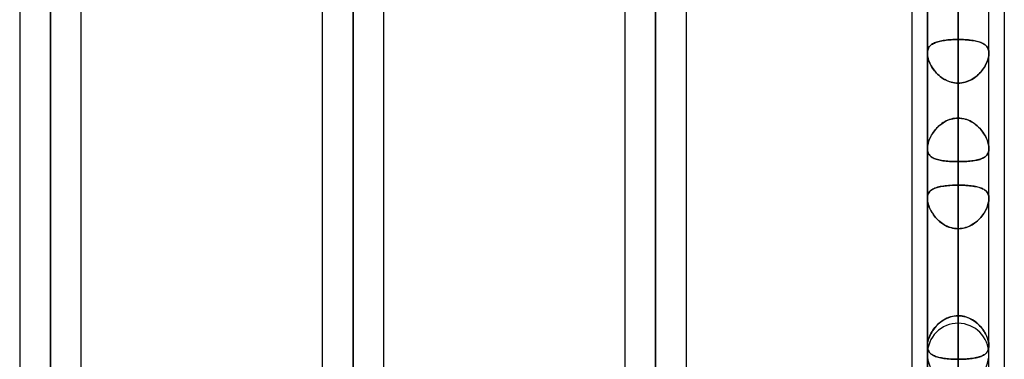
# Model space of a CAD drawing. Header units: millimetres. Extents: x -86 to 92, y -242 to 242.
# Tile 18 of 81: x 15 to 44, y -109 to -99. Entities that reach past the tile are written whole.
import ezdxf

# ---------------------------------------------------------------- set-up
doc = ezdxf.new("R2010")
doc.units = ezdxf.units.MM
doc.layers.add('MAIN-1', color=7, linetype='Continuous')

msp = doc.modelspace()

# ---------------------------------------------------------------- linework, layer by layer
at = {"layer": 'MAIN-1'}
for p, q in [((15.362, 0), (15.362, -135.382)), ((15.362, 0), (15.362, -135.382)), ((16.257, 0), (16.257, -136.222)), ((16.257, 0), (16.257, -135.039)), ((17.152, -135.382), (17.152, 0)), ((17.152, -135.382), (17.152, 0)), ((24.162, 0), (24.162, -135.382)), ((24.162, 0), (24.162, -135.382)), ((25.057, 0), (25.057, -136.222)), ((25.057, 0), (25.057, -134.88)), ((25.952, -135.479), (25.952, 0)), ((25.952, -135.479), (25.952, 0)), ((32.962, 0), (32.962, -129.187)), ((32.962, 0), (32.962, -129.187)), ((33.857, 0), (33.857, -129.777)), ((33.857, 0), (33.857, -128.55)), ((34.752, -129.148), (34.752, 0)), ((34.752, -129.148), (34.752, 0)), ((41.762, 0), (41.762, -103.212)), ((41.762, 0), (41.762, -113.09)), ((41.762, 0), (41.762, -122.857)), ((41.762, 0), (41.762, -103.212)), ((41.762, 0), (41.762, -113.09)), ((41.762, 0), (41.762, -122.857)), ((42.657, 0), (42.657, -123.445)), ((42.657, 0), (42.657, -113.474)), ((42.657, 0), (42.657, -103.595)), ((42.657, 0), (42.657, -122.085)), ((42.657, 0), (42.657, -112.207)), ((42.657, 0), (42.657, -102.329)), ((43.552, -122.967), (43.552, 0)), ((43.552, -113.09), (43.552, 0)), ((43.552, -103.212), (43.552, 0)), ((43.552, -122.967), (43.552, 0)), ((43.552, -113.09), (43.552, 0)), ((43.552, -103.212), (43.552, 0)), ((16.257, -136.222), (16.257, 0)), ((25.057, -134.88), (25.057, 0)), ((25.057, -136.222), (25.057, 0)), ((33.857, -128.55), (33.857, 0)), ((33.857, -129.777), (33.857, 0)), ((42.657, -122.085), (42.657, 0)), ((42.657, -112.207), (42.657, 0)), ((42.657, -102.329), (42.657, 0)), ((42.657, -123.445), (42.657, 0)), ((42.657, -113.474), (42.657, 0)), ((42.657, -103.595), (42.657, 0)), ((16.257, -135.039), (16.257, -49.579)), ((44, -64.488), (44, -123.724)), ((44, -64.488), (44, -123.724)), ((41.315, -64.877), (41.315, -123.336)), ((41.315, -64.877), (41.315, -123.036)), ((44, -70.184), (44, -123.724)), ((44, -70.184), (44, -129.42)), ((41.315, -70.573), (41.315, -129.031)), ((41.315, -70.573), (41.315, -123.336)), ((42.657, -108.295), (42.657, -80.279)), ((41.762, -80.683), (41.762, -109.19)), ((41.762, -109.19), (41.762, -80.683)), ((43.552, -109.19), (43.552, -80.683)), ((43.552, -109.19), (43.552, -80.683)), ((42.657, -81.546), (42.657, -110.085)), ((42.657, -122.257), (42.657, -90.162)), ((41.762, -90.564), (41.762, -123.152)), ((41.762, -123.152), (41.762, -90.564)), ((43.552, -123.152), (43.552, -90.564)), ((43.552, -123.152), (43.552, -90.564)), ((42.657, -91.429), (42.657, -124.047)), ((42.657, -91.429), (42.657, -100.044)), ((42.657, -100.044), (42.657, -91.429)), ((42.657, -102.329), (42.657, -93.716)), ((42.657, -93.716), (42.657, -102.329)), ((42.657, -95.67), (42.657, -104.278)), ((42.657, -104.278), (42.657, -95.67)), ((42.657, -108.076), (42.657, -99.467)), ((42.657, -99.467), (42.657, -108.076)), ((41.824, -100.248), (41.843, -100.228)), ((41.844, -100.226), (41.826, -100.247)), ((41.843, -100.228), (41.863, -100.209)), ((41.864, -100.207), (41.844, -100.226)), ((41.863, -100.209), (41.885, -100.191)), ((41.887, -100.19), (41.864, -100.207)), ((41.885, -100.191), (41.91, -100.174)), ((41.911, -100.173), (41.887, -100.19)), ((41.91, -100.174), (41.936, -100.159)), ((41.938, -100.158), (41.911, -100.173)), ((41.936, -100.159), (41.965, -100.145)), ((41.967, -100.144), (41.938, -100.158)), ((41.965, -100.145), (41.996, -100.132)), ((41.998, -100.131), (41.967, -100.144)), ((41.996, -100.132), (42.029, -100.12)), ((42.031, -100.119), (41.998, -100.131)), ((42.029, -100.12), (42.064, -100.109)), ((42.065, -100.109), (42.031, -100.119)), ((42.064, -100.109), (42.101, -100.099)), ((42.102, -100.099), (42.065, -100.109)), ((42.101, -100.099), (42.139, -100.09)), ((42.141, -100.09), (42.102, -100.099)), ((42.139, -100.09), (42.18, -100.082)), ((42.182, -100.081), (42.141, -100.09)), ((42.18, -100.082), (42.222, -100.074)), ((42.224, -100.074), (42.182, -100.081)), ((42.222, -100.074), (42.265, -100.068)), ((42.267, -100.068), (42.224, -100.074)), ((42.265, -100.068), (42.311, -100.062)), ((42.312, -100.062), (42.267, -100.068)), ((42.311, -100.062), (42.357, -100.057)), ((42.359, -100.057), (42.312, -100.062)), ((42.357, -100.057), (42.405, -100.053)), ((42.407, -100.053), (42.359, -100.057)), ((42.405, -100.053), (42.454, -100.05)), ((42.456, -100.05), (42.407, -100.053)), ((42.454, -100.05), (42.504, -100.047)), ((42.505, -100.047), (42.456, -100.05)), ((42.504, -100.047), (42.555, -100.045)), ((42.556, -100.045), (42.505, -100.047)), ((42.555, -100.045), (42.606, -100.044)), ((42.606, -100.044), (42.556, -100.045)), ((42.606, -100.044), (42.657, -100.044)), ((42.657, -100.044), (42.606, -100.044)), ((42.657, -136.219), (42.657, -100.044)), ((42.709, -100.044), (42.657, -100.044)), ((42.657, -100.044), (42.71, -100.044)), ((42.76, -100.045), (42.709, -100.044)), ((42.71, -100.044), (42.763, -100.045)), ((42.811, -100.047), (42.76, -100.045)), ((42.763, -100.045), (42.815, -100.047)), ((42.861, -100.05), (42.811, -100.047)), ((42.815, -100.047), (42.866, -100.05)), ((42.91, -100.053), (42.861, -100.05)), ((42.866, -100.05), (42.916, -100.054)), ((42.958, -100.057), (42.91, -100.053)), ((42.916, -100.054), (42.966, -100.058)), ((43.005, -100.062), (42.958, -100.057)), ((42.966, -100.058), (43.014, -100.063)), ((43.05, -100.068), (43.005, -100.062)), ((43.014, -100.063), (43.06, -100.069)), ((43.094, -100.074), (43.05, -100.068)), ((43.06, -100.069), (43.105, -100.076)), ((43.136, -100.082), (43.094, -100.074)), ((43.105, -100.076), (43.148, -100.084)), ((43.176, -100.09), (43.136, -100.082)), ((43.148, -100.084), (43.189, -100.093)), ((43.215, -100.099), (43.176, -100.09)), ((43.189, -100.093), (43.228, -100.103)), ((43.252, -100.109), (43.215, -100.099)), ((43.228, -100.103), (43.266, -100.113)), ((43.286, -100.12), (43.252, -100.109)), ((43.266, -100.113), (43.301, -100.125)), ((43.319, -100.132), (43.286, -100.12)), ((43.301, -100.125), (43.334, -100.138)), ((43.35, -100.145), (43.319, -100.132)), ((43.334, -100.138), (43.364, -100.152)), ((43.379, -100.159), (43.35, -100.145)), ((43.364, -100.152), (43.393, -100.167)), ((43.406, -100.174), (43.379, -100.159)), ((43.393, -100.167), (43.419, -100.183)), ((43.43, -100.191), (43.406, -100.174)), ((43.419, -100.183), (43.443, -100.201)), ((43.452, -100.209), (43.43, -100.191)), ((43.443, -100.201), (43.465, -100.22)), ((43.473, -100.228), (43.452, -100.209)), ((43.465, -100.22), (43.485, -100.241)), ((43.491, -100.249), (43.473, -100.228)), ((41.764, -100.411), (41.762, -100.445)), ((41.762, -100.444), (41.762, -137.114)), ((41.762, -100.445), (41.764, -100.481)), ((41.762, -100.444), (41.764, -100.411)), ((41.764, -100.479), (41.762, -100.444)), ((41.762, -137.114), (41.762, -100.444)), ((41.764, -100.411), (41.768, -100.379)), ((41.768, -100.379), (41.764, -100.411)), ((41.768, -100.515), (41.764, -100.479)), ((41.764, -100.481), (41.768, -100.52)), ((41.768, -100.379), (41.774, -100.349)), ((41.774, -100.349), (41.768, -100.379)), ((41.774, -100.553), (41.768, -100.515)), ((41.784, -100.32), (41.774, -100.349)), ((41.774, -100.349), (41.783, -100.321)), ((41.783, -100.321), (41.795, -100.295)), ((41.795, -100.294), (41.784, -100.32)), ((41.809, -100.27), (41.795, -100.294)), ((41.795, -100.295), (41.809, -100.271)), ((41.826, -100.247), (41.809, -100.27)), ((41.809, -100.271), (41.824, -100.248)), ((43.485, -100.241), (43.502, -100.264)), ((43.507, -100.271), (43.491, -100.249)), ((43.502, -100.264), (43.517, -100.289)), ((43.52, -100.295), (43.507, -100.271)), ((43.517, -100.289), (43.53, -100.316)), ((43.532, -100.321), (43.52, -100.295)), ((43.53, -100.316), (43.539, -100.345)), ((43.541, -100.35), (43.532, -100.321)), ((43.539, -100.345), (43.547, -100.376)), ((43.547, -100.38), (43.541, -100.35)), ((43.547, -100.376), (43.551, -100.409)), ((43.551, -100.411), (43.547, -100.38)), ((43.547, -100.518), (43.551, -100.481)), ((43.551, -100.481), (43.547, -100.52)), ((43.551, -100.409), (43.552, -100.443)), ((43.553, -100.445), (43.551, -100.411)), ((43.551, -100.481), (43.553, -100.445)), ((43.553, -100.445), (43.551, -100.481)), ((43.552, -100.443), (43.553, -100.444)), ((43.552, -137.114), (43.552, -100.444)), ((43.553, -100.444), (43.553, -100.444)), ((43.553, -100.444), (43.553, -100.444)), ((43.553, -100.444), (43.553, -100.444)), ((43.553, -100.444), (43.553, -100.444)), ((43.553, -100.444), (43.553, -100.445)), ((43.552, -137.114), (43.552, -100.444)), ((41.768, -100.52), (41.776, -100.56)), ((41.783, -100.592), (41.774, -100.553)), ((41.776, -100.56), (41.786, -100.601)), ((41.795, -100.632), (41.783, -100.592)), ((41.786, -100.601), (41.798, -100.643)), ((41.809, -100.672), (41.795, -100.632)), ((41.798, -100.643), (41.814, -100.685)), ((41.825, -100.712), (41.809, -100.672)), ((41.814, -100.685), (41.831, -100.728)), ((41.843, -100.752), (41.825, -100.712)), ((41.831, -100.728), (41.852, -100.77)), ((41.863, -100.792), (41.843, -100.752)), ((41.852, -100.77), (41.875, -100.812)), ((41.886, -100.832), (41.863, -100.792)), ((43.463, -100.77), (43.44, -100.812)), ((43.444, -100.806), (43.466, -100.764)), ((43.484, -100.728), (43.463, -100.77)), ((43.466, -100.764), (43.486, -100.723)), ((43.501, -100.685), (43.484, -100.728)), ((43.486, -100.723), (43.503, -100.681)), ((43.517, -100.643), (43.501, -100.685)), ((43.503, -100.681), (43.518, -100.639)), ((43.529, -100.601), (43.517, -100.643)), ((43.518, -100.639), (43.53, -100.598)), ((43.539, -100.56), (43.529, -100.601)), ((43.53, -100.598), (43.54, -100.558)), ((43.547, -100.52), (43.539, -100.56)), ((43.54, -100.558), (43.547, -100.518)), ((41.875, -100.812), (41.899, -100.854)), ((41.911, -100.872), (41.886, -100.832)), ((41.899, -100.854), (41.927, -100.895)), ((41.938, -100.911), (41.911, -100.872)), ((41.927, -100.895), (41.956, -100.936)), ((41.967, -100.95), (41.938, -100.911)), ((41.956, -100.936), (41.987, -100.975)), ((41.998, -100.987), (41.967, -100.95)), ((41.987, -100.975), (42.021, -101.013)), ((42.031, -101.024), (41.998, -100.987)), ((42.021, -101.013), (42.056, -101.049)), ((42.066, -101.059), (42.031, -101.024)), ((42.056, -101.049), (42.093, -101.084)), ((42.104, -101.093), (42.066, -101.059)), ((42.093, -101.084), (42.133, -101.117)), ((43.222, -101.084), (43.182, -101.117)), ((43.188, -101.113), (43.227, -101.079)), ((43.259, -101.049), (43.222, -101.084)), ((43.227, -101.079), (43.265, -101.043)), ((43.294, -101.013), (43.259, -101.049)), ((43.265, -101.043), (43.3, -101.006)), ((43.328, -100.975), (43.294, -101.013)), ((43.3, -101.006), (43.334, -100.968)), ((43.359, -100.936), (43.328, -100.975)), ((43.334, -100.968), (43.365, -100.928)), ((43.388, -100.895), (43.359, -100.936)), ((43.365, -100.928), (43.394, -100.888)), ((43.416, -100.854), (43.388, -100.895)), ((43.394, -100.888), (43.42, -100.847)), ((43.44, -100.812), (43.416, -100.854)), ((43.42, -100.847), (43.444, -100.806)), ((42.143, -101.125), (42.104, -101.093)), ((42.133, -101.117), (42.174, -101.148)), ((42.183, -101.155), (42.143, -101.125)), ((42.174, -101.148), (42.216, -101.177)), ((42.225, -101.183), (42.183, -101.155)), ((42.216, -101.177), (42.26, -101.204)), ((42.269, -101.209), (42.225, -101.183)), ((42.26, -101.204), (42.306, -101.228)), ((42.314, -101.232), (42.269, -101.209)), ((42.306, -101.228), (42.354, -101.249)), ((42.361, -101.252), (42.314, -101.232)), ((42.354, -101.249), (42.402, -101.267)), ((42.409, -101.27), (42.361, -101.252)), ((42.402, -101.267), (42.452, -101.283)), ((42.457, -101.284), (42.409, -101.27)), ((42.452, -101.283), (42.502, -101.295)), ((42.506, -101.295), (42.457, -101.284)), ((42.502, -101.295), (42.554, -101.303)), ((42.556, -101.304), (42.506, -101.295)), ((42.554, -101.303), (42.605, -101.309)), ((42.607, -101.309), (42.556, -101.304)), ((42.605, -101.309), (42.657, -101.31)), ((42.657, -101.31), (42.607, -101.309)), ((42.657, -101.31), (42.657, -138.009)), ((42.657, -101.31), (42.657, -109.923)), ((42.657, -101.31), (42.71, -101.309)), ((42.71, -101.309), (42.657, -101.31)), ((42.657, -109.923), (42.657, -101.31)), ((42.71, -101.309), (42.762, -101.303)), ((42.761, -101.303), (42.71, -101.309)), ((42.813, -101.295), (42.761, -101.303)), ((42.762, -101.303), (42.814, -101.294)), ((42.863, -101.283), (42.813, -101.295)), ((42.814, -101.294), (42.865, -101.282)), ((42.913, -101.267), (42.863, -101.283)), ((42.865, -101.282), (42.915, -101.267)), ((42.961, -101.249), (42.913, -101.267)), ((42.915, -101.267), (42.964, -101.248)), ((43.009, -101.228), (42.961, -101.249)), ((42.964, -101.248), (43.012, -101.226)), ((43.055, -101.204), (43.009, -101.228)), ((43.012, -101.226), (43.058, -101.202)), ((43.099, -101.177), (43.055, -101.204)), ((43.058, -101.202), (43.103, -101.175)), ((43.141, -101.148), (43.099, -101.177)), ((43.103, -101.175), (43.146, -101.145)), ((43.182, -101.117), (43.141, -101.148)), ((43.146, -101.145), (43.188, -101.113)), ((42.141, -102.521), (42.102, -102.553)), ((42.139, -102.522), (42.179, -102.491)), ((42.182, -102.49), (42.141, -102.521)), ((42.179, -102.491), (42.222, -102.462)), ((42.224, -102.461), (42.182, -102.49)), ((42.222, -102.462), (42.265, -102.436)), ((42.267, -102.435), (42.224, -102.461)), ((42.265, -102.436), (42.311, -102.412)), ((42.313, -102.411), (42.267, -102.435)), ((42.311, -102.412), (42.357, -102.39)), ((42.359, -102.39), (42.313, -102.411)), ((42.357, -102.39), (42.405, -102.372)), ((42.407, -102.371), (42.359, -102.39)), ((42.405, -102.372), (42.454, -102.357)), ((42.456, -102.356), (42.407, -102.371)), ((42.454, -102.357), (42.504, -102.345)), ((42.506, -102.344), (42.456, -102.356)), ((42.504, -102.345), (42.555, -102.336)), ((42.556, -102.336), (42.506, -102.344)), ((42.555, -102.336), (42.606, -102.331)), ((42.606, -102.331), (42.556, -102.336)), ((42.657, -102.329), (42.606, -102.331)), ((42.606, -102.331), (42.657, -102.329)), ((42.657, -102.329), (42.709, -102.331)), ((42.709, -102.331), (42.657, -102.329)), ((42.709, -102.331), (42.759, -102.336)), ((42.76, -102.336), (42.709, -102.331)), ((42.759, -102.336), (42.809, -102.344)), ((42.811, -102.345), (42.76, -102.336)), ((42.809, -102.344), (42.859, -102.356)), ((42.861, -102.357), (42.811, -102.345)), ((42.859, -102.356), (42.908, -102.371)), ((42.91, -102.372), (42.861, -102.357)), ((42.908, -102.371), (42.956, -102.39)), ((42.958, -102.39), (42.91, -102.372)), ((42.956, -102.39), (43.002, -102.411)), ((43.004, -102.412), (42.958, -102.39)), ((43.002, -102.411), (43.048, -102.435)), ((43.05, -102.436), (43.004, -102.412)), ((43.048, -102.435), (43.091, -102.461)), ((43.093, -102.462), (43.05, -102.436)), ((43.091, -102.461), (43.133, -102.49)), ((43.136, -102.491), (43.093, -102.462)), ((43.133, -102.49), (43.174, -102.521)), ((43.176, -102.522), (43.136, -102.491)), ((43.174, -102.521), (43.213, -102.553)), ((41.885, -102.822), (41.909, -102.781)), ((41.911, -102.778), (41.887, -102.818)), ((41.909, -102.781), (41.936, -102.741)), ((41.938, -102.738), (41.911, -102.778)), ((41.936, -102.741), (41.965, -102.702)), ((41.967, -102.699), (41.938, -102.738)), ((41.965, -102.702), (41.996, -102.664)), ((41.998, -102.661), (41.967, -102.699)), ((41.996, -102.664), (42.029, -102.626)), ((42.031, -102.624), (41.998, -102.661)), ((42.029, -102.626), (42.064, -102.59)), ((42.065, -102.588), (42.031, -102.624)), ((42.064, -102.59), (42.1, -102.555)), ((42.102, -102.553), (42.065, -102.588)), ((42.1, -102.555), (42.139, -102.522)), ((43.215, -102.555), (43.176, -102.522)), ((43.213, -102.553), (43.25, -102.588)), ((43.251, -102.59), (43.215, -102.555)), ((43.25, -102.588), (43.284, -102.624)), ((43.286, -102.626), (43.251, -102.59)), ((43.284, -102.624), (43.317, -102.661)), ((43.319, -102.664), (43.286, -102.626)), ((43.317, -102.661), (43.348, -102.699)), ((43.35, -102.702), (43.319, -102.664)), ((43.348, -102.699), (43.377, -102.738)), ((43.379, -102.741), (43.35, -102.702)), ((43.377, -102.738), (43.404, -102.778)), ((43.406, -102.781), (43.379, -102.741)), ((43.404, -102.778), (43.428, -102.818)), ((43.43, -102.822), (43.406, -102.781)), ((41.784, -103.062), (41.774, -103.102)), ((41.774, -103.103), (41.783, -103.064)), ((41.783, -103.064), (41.795, -103.024)), ((41.795, -103.022), (41.784, -103.062)), ((41.809, -102.981), (41.795, -103.022)), ((41.795, -103.024), (41.808, -102.984)), ((41.808, -102.984), (41.824, -102.943)), ((41.826, -102.94), (41.809, -102.981)), ((41.824, -102.943), (41.842, -102.903)), ((41.844, -102.899), (41.826, -102.94)), ((41.842, -102.903), (41.863, -102.862)), ((41.864, -102.858), (41.844, -102.899)), ((41.863, -102.862), (41.885, -102.822)), ((41.887, -102.818), (41.864, -102.858)), ((43.428, -102.818), (43.451, -102.858)), ((43.452, -102.862), (43.43, -102.822)), ((43.451, -102.858), (43.471, -102.899)), ((43.473, -102.903), (43.452, -102.862)), ((43.471, -102.899), (43.489, -102.94)), ((43.491, -102.943), (43.473, -102.903)), ((43.489, -102.94), (43.506, -102.981)), ((43.507, -102.984), (43.491, -102.943)), ((43.506, -102.981), (43.52, -103.022)), ((43.52, -103.024), (43.507, -102.984)), ((43.52, -103.022), (43.531, -103.062)), ((43.532, -103.064), (43.52, -103.024)), ((43.531, -103.062), (43.541, -103.102)), ((43.541, -103.103), (43.532, -103.064)), ((41.764, -103.177), (41.762, -103.212)), ((41.762, -103.212), (41.764, -103.247)), ((41.762, -103.214), (41.762, -103.212)), ((41.762, -103.215), (41.762, -103.214)), ((41.762, -103.216), (41.762, -103.215)), ((41.762, -103.217), (41.762, -103.216)), ((41.762, -103.219), (41.762, -103.217)), ((41.762, -103.212), (41.764, -103.177)), ((41.763, -103.22), (41.762, -103.219)), ((41.765, -103.254), (41.763, -103.22)), ((41.768, -103.14), (41.764, -103.177)), ((41.764, -103.177), (41.768, -103.141)), ((41.764, -103.247), (41.768, -103.28)), ((41.769, -103.286), (41.765, -103.254)), ((41.774, -103.102), (41.768, -103.14)), ((41.768, -103.141), (41.774, -103.103)), ((41.768, -103.28), (41.776, -103.311)), ((41.777, -103.316), (41.769, -103.286)), ((41.776, -103.311), (41.786, -103.34)), ((41.787, -103.344), (41.777, -103.316)), ((41.786, -103.34), (41.798, -103.367)), ((41.8, -103.369), (41.787, -103.344)), ((41.798, -103.367), (41.814, -103.391)), ((41.815, -103.393), (41.8, -103.369)), ((43.517, -103.367), (43.501, -103.391)), ((43.506, -103.384), (43.52, -103.361)), ((43.529, -103.34), (43.517, -103.367)), ((43.52, -103.361), (43.532, -103.335)), ((43.539, -103.311), (43.529, -103.34)), ((43.532, -103.335), (43.541, -103.307)), ((43.547, -103.28), (43.539, -103.311)), ((43.541, -103.102), (43.547, -103.14)), ((43.547, -103.141), (43.541, -103.103)), ((43.541, -103.307), (43.547, -103.277)), ((43.547, -103.14), (43.551, -103.177)), ((43.551, -103.177), (43.547, -103.141)), ((43.547, -103.277), (43.551, -103.245)), ((43.551, -103.247), (43.547, -103.28)), ((43.551, -103.177), (43.553, -103.212)), ((43.552, -103.212), (43.551, -103.177)), ((43.553, -103.212), (43.551, -103.247)), ((43.551, -103.245), (43.552, -103.212)), ((41.814, -103.391), (41.831, -103.414)), ((41.832, -103.415), (41.815, -103.393)), ((41.831, -103.414), (41.852, -103.434)), ((41.852, -103.435), (41.832, -103.415)), ((41.852, -103.434), (41.875, -103.453)), ((41.874, -103.453), (41.852, -103.435)), ((41.898, -103.47), (41.874, -103.453)), ((41.875, -103.453), (41.899, -103.47)), ((41.925, -103.485), (41.898, -103.47)), ((41.899, -103.47), (41.927, -103.486)), ((41.954, -103.499), (41.925, -103.485)), ((41.927, -103.486), (41.956, -103.5)), ((41.985, -103.512), (41.954, -103.499)), ((41.956, -103.5), (41.987, -103.513)), ((42.018, -103.524), (41.985, -103.512)), ((41.987, -103.513), (42.021, -103.525)), ((42.054, -103.535), (42.018, -103.524)), ((42.021, -103.525), (42.056, -103.535)), ((42.091, -103.544), (42.054, -103.535)), ((42.056, -103.535), (42.093, -103.545)), ((42.131, -103.553), (42.091, -103.544)), ((42.093, -103.545), (42.133, -103.553)), ((42.172, -103.561), (42.131, -103.553)), ((42.133, -103.553), (42.173, -103.561)), ((42.215, -103.568), (42.172, -103.561)), ((42.173, -103.561), (42.216, -103.568)), ((42.259, -103.574), (42.215, -103.568)), ((42.216, -103.568), (42.26, -103.574)), ((42.306, -103.579), (42.259, -103.574)), ((42.26, -103.574), (42.306, -103.579)), ((42.306, -103.579), (42.353, -103.583)), ((42.353, -103.583), (42.306, -103.579)), ((42.353, -103.583), (42.402, -103.587)), ((42.402, -103.587), (42.353, -103.583)), ((42.402, -103.587), (42.452, -103.59)), ((42.452, -103.59), (42.402, -103.587)), ((42.452, -103.59), (42.502, -103.592)), ((42.502, -103.592), (42.452, -103.59)), ((42.502, -103.592), (42.554, -103.594)), ((42.554, -103.594), (42.502, -103.592)), ((42.554, -103.594), (42.605, -103.595)), ((42.605, -103.595), (42.554, -103.594)), ((42.605, -103.595), (42.657, -103.595)), ((42.657, -103.595), (42.605, -103.595)), ((42.657, -112.207), (42.657, -103.595)), ((42.71, -103.595), (42.657, -103.595)), ((42.657, -103.595), (42.708, -103.595)), ((42.657, -103.595), (42.657, -112.207)), ((42.708, -103.595), (42.759, -103.594)), ((42.761, -103.594), (42.71, -103.595)), ((42.759, -103.594), (42.808, -103.593)), ((42.813, -103.592), (42.761, -103.594)), ((42.808, -103.593), (42.858, -103.59)), ((42.863, -103.59), (42.813, -103.592)), ((42.858, -103.59), (42.906, -103.588)), ((42.913, -103.587), (42.863, -103.59)), ((42.906, -103.588), (42.954, -103.584)), ((42.962, -103.583), (42.913, -103.587)), ((42.954, -103.584), (43.001, -103.58)), ((43.009, -103.579), (42.962, -103.583)), ((43.001, -103.58), (43.046, -103.575)), ((43.055, -103.574), (43.009, -103.579)), ((43.046, -103.575), (43.089, -103.569)), ((43.099, -103.568), (43.055, -103.574)), ((43.089, -103.569), (43.132, -103.563)), ((43.142, -103.561), (43.099, -103.568)), ((43.132, -103.563), (43.172, -103.555)), ((43.182, -103.553), (43.142, -103.561)), ((43.172, -103.555), (43.211, -103.547)), ((43.222, -103.545), (43.182, -103.553)), ((43.211, -103.547), (43.248, -103.538)), ((43.259, -103.535), (43.222, -103.545)), ((43.248, -103.538), (43.284, -103.528)), ((43.294, -103.525), (43.259, -103.535)), ((43.284, -103.528), (43.317, -103.517)), ((43.328, -103.513), (43.294, -103.525)), ((43.317, -103.517), (43.348, -103.505)), ((43.359, -103.5), (43.328, -103.513)), ((43.348, -103.505), (43.377, -103.492)), ((43.388, -103.486), (43.359, -103.5)), ((43.377, -103.492), (43.404, -103.477)), ((43.416, -103.47), (43.388, -103.486)), ((43.404, -103.477), (43.429, -103.462)), ((43.44, -103.453), (43.416, -103.47)), ((43.429, -103.462), (43.451, -103.445)), ((43.463, -103.434), (43.44, -103.453)), ((43.451, -103.445), (43.472, -103.426)), ((43.484, -103.414), (43.463, -103.434)), ((43.472, -103.426), (43.49, -103.406)), ((43.501, -103.391), (43.484, -103.414)), ((43.49, -103.406), (43.506, -103.384)), ((41.782, -104.547), (41.792, -104.522)), ((41.803, -104.502), (41.789, -104.53)), ((41.792, -104.522), (41.805, -104.498)), ((41.82, -104.477), (41.803, -104.502)), ((41.805, -104.498), (41.82, -104.477)), ((41.84, -104.454), (41.82, -104.477)), ((41.82, -104.477), (41.837, -104.457)), ((41.837, -104.457), (41.856, -104.438)), ((41.863, -104.433), (41.84, -104.454)), ((41.856, -104.438), (41.877, -104.421)), ((41.888, -104.414), (41.863, -104.433)), ((41.877, -104.421), (41.901, -104.405)), ((41.915, -104.396), (41.888, -104.414)), ((41.901, -104.405), (41.926, -104.391)), ((41.946, -104.381), (41.915, -104.396)), ((41.926, -104.391), (41.953, -104.377)), ((41.979, -104.366), (41.946, -104.381)), ((41.953, -104.377), (41.982, -104.365)), ((42.014, -104.353), (41.979, -104.366)), ((41.982, -104.365), (42.013, -104.353)), ((42.013, -104.353), (42.046, -104.343)), ((42.053, -104.341), (42.014, -104.353)), ((42.046, -104.343), (42.081, -104.334)), ((42.093, -104.331), (42.053, -104.341)), ((42.081, -104.334), (42.118, -104.325)), ((42.136, -104.321), (42.093, -104.331)), ((42.118, -104.325), (42.156, -104.317)), ((42.181, -104.313), (42.136, -104.321)), ((42.156, -104.317), (42.195, -104.31)), ((42.228, -104.305), (42.181, -104.313)), ((42.195, -104.31), (42.237, -104.304)), ((42.277, -104.299), (42.228, -104.305)), ((42.237, -104.304), (42.279, -104.299)), ((42.328, -104.293), (42.277, -104.299)), ((42.279, -104.299), (42.323, -104.294)), ((42.323, -104.294), (42.369, -104.29)), ((42.381, -104.289), (42.328, -104.293)), ((42.369, -104.29), (42.415, -104.286)), ((42.435, -104.285), (42.381, -104.289)), ((42.415, -104.286), (42.462, -104.283)), ((42.489, -104.282), (42.435, -104.285)), ((42.462, -104.283), (42.51, -104.281)), ((42.545, -104.28), (42.489, -104.282)), ((42.51, -104.281), (42.559, -104.28)), ((42.601, -104.279), (42.545, -104.28)), ((42.559, -104.28), (42.608, -104.279)), ((42.657, -104.278), (42.601, -104.279)), ((42.608, -104.279), (42.657, -104.278)), ((42.657, -108.076), (42.657, -104.278)), ((42.657, -104.278), (42.714, -104.279)), ((42.707, -104.279), (42.657, -104.278)), ((42.657, -104.278), (42.657, -108.076)), ((42.756, -104.28), (42.707, -104.279)), ((42.714, -104.279), (42.77, -104.28)), ((42.805, -104.281), (42.756, -104.28)), ((42.77, -104.28), (42.826, -104.282)), ((42.853, -104.283), (42.805, -104.281)), ((42.826, -104.282), (42.88, -104.285)), ((42.9, -104.286), (42.853, -104.283)), ((42.88, -104.285), (42.934, -104.289)), ((42.946, -104.29), (42.9, -104.286)), ((42.934, -104.289), (42.987, -104.293)), ((42.992, -104.294), (42.946, -104.29)), ((42.987, -104.293), (43.038, -104.299)), ((43.036, -104.299), (42.992, -104.294)), ((43.078, -104.304), (43.036, -104.299)), ((43.038, -104.299), (43.087, -104.305)), ((43.12, -104.31), (43.078, -104.304)), ((43.087, -104.305), (43.134, -104.313)), ((43.159, -104.317), (43.12, -104.31)), ((43.134, -104.313), (43.179, -104.321)), ((43.197, -104.325), (43.159, -104.317)), ((43.179, -104.321), (43.222, -104.331)), ((43.234, -104.334), (43.197, -104.325)), ((43.222, -104.331), (43.262, -104.341)), ((43.269, -104.343), (43.234, -104.334)), ((43.262, -104.341), (43.301, -104.353)), ((43.302, -104.353), (43.269, -104.343)), ((43.301, -104.353), (43.336, -104.366)), ((43.333, -104.365), (43.302, -104.353)), ((43.362, -104.377), (43.333, -104.365)), ((43.336, -104.366), (43.369, -104.381)), ((43.389, -104.391), (43.362, -104.377)), ((43.369, -104.381), (43.4, -104.396)), ((43.414, -104.405), (43.389, -104.391)), ((43.4, -104.396), (43.427, -104.414)), ((43.438, -104.421), (43.414, -104.405)), ((43.427, -104.414), (43.452, -104.433)), ((43.459, -104.438), (43.438, -104.421)), ((43.452, -104.433), (43.475, -104.454)), ((43.478, -104.457), (43.459, -104.438)), ((43.475, -104.454), (43.495, -104.477)), ((43.495, -104.477), (43.478, -104.457)), ((43.495, -104.477), (43.512, -104.502)), ((43.51, -104.498), (43.495, -104.477)), ((43.523, -104.522), (43.51, -104.498)), ((43.512, -104.502), (43.526, -104.53)), ((43.533, -104.547), (43.523, -104.522)), ((41.764, -104.628), (41.762, -104.665)), ((41.762, -104.665), (41.764, -104.633)), ((41.764, -104.698), (41.762, -104.665)), ((41.762, -104.665), (41.764, -104.703)), ((41.762, -104.665), (41.762, -108.946)), ((41.762, -104.665), (41.762, -108.946)), ((41.769, -104.593), (41.764, -104.628)), ((41.764, -104.633), (41.767, -104.603)), ((41.767, -104.732), (41.764, -104.698)), ((41.764, -104.703), (41.769, -104.744)), ((41.767, -104.603), (41.773, -104.574)), ((41.773, -104.768), (41.767, -104.732)), ((41.777, -104.56), (41.769, -104.593)), ((41.769, -104.744), (41.777, -104.786)), ((41.773, -104.574), (41.782, -104.547)), ((41.781, -104.804), (41.773, -104.768)), ((41.789, -104.53), (41.777, -104.56)), ((41.777, -104.786), (41.787, -104.829)), ((41.791, -104.842), (41.781, -104.804)), ((43.524, -104.842), (43.534, -104.804)), ((43.526, -104.53), (43.538, -104.56)), ((43.538, -104.786), (43.528, -104.829)), ((43.542, -104.574), (43.533, -104.547)), ((43.534, -104.804), (43.542, -104.768)), ((43.538, -104.56), (43.546, -104.593)), ((43.546, -104.744), (43.538, -104.786)), ((43.548, -104.603), (43.542, -104.574)), ((43.542, -104.768), (43.548, -104.732)), ((43.546, -104.593), (43.551, -104.628)), ((43.551, -104.703), (43.546, -104.744)), ((43.551, -104.633), (43.548, -104.603)), ((43.548, -104.732), (43.551, -104.698)), ((43.551, -104.628), (43.553, -104.665)), ((43.553, -104.665), (43.551, -104.633)), ((43.553, -104.665), (43.551, -104.703)), ((43.551, -104.698), (43.553, -104.665)), ((43.552, -108.946), (43.552, -104.665)), ((43.552, -108.946), (43.552, -104.665)), ((41.787, -104.829), (41.801, -104.873)), ((41.803, -104.88), (41.791, -104.842)), ((41.801, -104.873), (41.817, -104.917)), ((41.818, -104.918), (41.803, -104.88)), ((41.817, -104.917), (41.837, -104.962)), ((41.834, -104.956), (41.818, -104.918)), ((41.852, -104.994), (41.834, -104.956)), ((41.837, -104.962), (41.858, -105.006)), ((41.872, -105.032), (41.852, -104.994)), ((41.858, -105.006), (41.882, -105.05)), ((41.893, -105.069), (41.872, -105.032)), ((41.882, -105.05), (41.909, -105.094)), ((41.917, -105.107), (41.893, -105.069)), ((41.909, -105.094), (41.938, -105.137)), ((43.406, -105.094), (43.377, -105.137)), ((43.398, -105.107), (43.422, -105.069)), ((43.433, -105.05), (43.406, -105.094)), ((43.422, -105.069), (43.443, -105.032)), ((43.457, -105.006), (43.433, -105.05)), ((43.443, -105.032), (43.463, -104.994)), ((43.478, -104.962), (43.457, -105.006)), ((43.463, -104.994), (43.481, -104.956)), ((43.498, -104.917), (43.478, -104.962)), ((43.481, -104.956), (43.497, -104.918)), ((43.497, -104.918), (43.512, -104.88)), ((43.514, -104.873), (43.498, -104.917)), ((43.512, -104.88), (43.524, -104.842)), ((43.528, -104.829), (43.514, -104.873)), ((41.942, -105.144), (41.917, -105.107)), ((41.938, -105.137), (41.969, -105.179)), ((41.97, -105.18), (41.942, -105.144)), ((41.969, -105.179), (42.002, -105.22)), ((41.999, -105.215), (41.97, -105.18)), ((42.03, -105.25), (41.999, -105.215)), ((42.002, -105.22), (42.038, -105.259)), ((42.062, -105.284), (42.03, -105.25)), ((42.038, -105.259), (42.075, -105.296)), ((42.097, -105.316), (42.062, -105.284)), ((42.075, -105.296), (42.115, -105.332)), ((42.133, -105.347), (42.097, -105.316)), ((42.115, -105.332), (42.156, -105.366)), ((42.17, -105.376), (42.133, -105.347)), ((42.156, -105.366), (42.2, -105.397)), ((42.209, -105.404), (42.17, -105.376)), ((43.106, -105.404), (43.145, -105.376)), ((43.159, -105.366), (43.115, -105.397)), ((43.145, -105.376), (43.182, -105.347)), ((43.2, -105.332), (43.159, -105.366)), ((43.182, -105.347), (43.218, -105.316)), ((43.24, -105.296), (43.2, -105.332)), ((43.218, -105.316), (43.253, -105.284)), ((43.277, -105.259), (43.24, -105.296)), ((43.253, -105.284), (43.285, -105.25)), ((43.313, -105.22), (43.277, -105.259)), ((43.285, -105.25), (43.316, -105.215)), ((43.346, -105.179), (43.313, -105.22)), ((43.316, -105.215), (43.345, -105.18)), ((43.345, -105.18), (43.373, -105.144)), ((43.377, -105.137), (43.346, -105.179)), ((43.373, -105.144), (43.398, -105.107)), ((42.2, -105.397), (42.245, -105.426)), ((42.249, -105.429), (42.209, -105.404)), ((42.245, -105.426), (42.292, -105.453)), ((42.291, -105.452), (42.249, -105.429)), ((42.334, -105.473), (42.291, -105.452)), ((42.292, -105.453), (42.341, -105.476)), ((42.378, -105.492), (42.334, -105.473)), ((42.341, -105.476), (42.391, -105.497)), ((42.423, -105.507), (42.378, -105.492)), ((42.391, -105.497), (42.443, -105.513)), ((42.469, -105.521), (42.423, -105.507)), ((42.443, -105.513), (42.496, -105.527)), ((42.515, -105.531), (42.469, -105.521)), ((42.496, -105.527), (42.549, -105.537)), ((42.562, -105.538), (42.515, -105.531)), ((42.549, -105.537), (42.603, -105.542)), ((42.61, -105.543), (42.562, -105.538)), ((42.603, -105.542), (42.657, -105.544)), ((42.657, -105.544), (42.61, -105.543)), ((42.657, -105.544), (42.657, -109.342)), ((42.657, -105.544), (42.657, -114.153)), ((42.712, -105.542), (42.657, -105.544)), ((42.657, -105.544), (42.705, -105.543)), ((42.657, -109.342), (42.657, -105.544)), ((42.657, -114.153), (42.657, -105.544)), ((42.705, -105.543), (42.753, -105.538)), ((42.766, -105.537), (42.712, -105.542)), ((42.753, -105.538), (42.8, -105.531)), ((42.819, -105.527), (42.766, -105.537)), ((42.8, -105.531), (42.846, -105.521)), ((42.872, -105.513), (42.819, -105.527)), ((42.846, -105.521), (42.892, -105.507)), ((42.924, -105.497), (42.872, -105.513)), ((42.892, -105.507), (42.937, -105.492)), ((42.974, -105.476), (42.924, -105.497)), ((42.937, -105.492), (42.981, -105.473)), ((43.023, -105.453), (42.974, -105.476)), ((42.981, -105.473), (43.024, -105.452)), ((43.07, -105.426), (43.023, -105.453)), ((43.024, -105.452), (43.066, -105.429)), ((43.066, -105.429), (43.106, -105.404)), ((43.115, -105.397), (43.07, -105.426)), ((42.181, -108.233), (42.136, -108.267)), ((42.156, -108.252), (42.195, -108.223)), ((42.228, -108.202), (42.181, -108.233)), ((42.195, -108.223), (42.237, -108.197)), ((42.277, -108.174), (42.228, -108.202)), ((42.237, -108.197), (42.279, -108.173)), ((42.328, -108.148), (42.277, -108.174)), ((42.279, -108.173), (42.323, -108.151)), ((42.323, -108.151), (42.369, -108.131)), ((42.381, -108.127), (42.328, -108.148)), ((42.369, -108.131), (42.415, -108.115)), ((42.435, -108.109), (42.381, -108.127)), ((42.415, -108.115), (42.462, -108.101)), ((42.489, -108.094), (42.435, -108.109)), ((42.462, -108.101), (42.51, -108.09)), ((42.545, -108.084), (42.489, -108.094)), ((42.51, -108.09), (42.559, -108.082)), ((42.601, -108.078), (42.545, -108.084)), ((42.559, -108.082), (42.608, -108.077)), ((42.657, -108.076), (42.601, -108.078)), ((42.608, -108.077), (42.657, -108.076)), ((42.707, -108.077), (42.657, -108.076)), ((42.657, -108.076), (42.714, -108.078)), ((42.756, -108.082), (42.707, -108.077)), ((42.714, -108.078), (42.77, -108.084)), ((42.805, -108.09), (42.756, -108.082)), ((42.77, -108.084), (42.826, -108.094)), ((42.853, -108.101), (42.805, -108.09)), ((42.826, -108.094), (42.88, -108.109)), ((42.9, -108.115), (42.853, -108.101)), ((42.88, -108.109), (42.934, -108.127)), ((42.946, -108.131), (42.9, -108.115)), ((42.934, -108.127), (42.987, -108.148)), ((42.992, -108.151), (42.946, -108.131)), ((42.987, -108.148), (43.038, -108.174)), ((43.036, -108.173), (42.992, -108.151)), ((43.078, -108.197), (43.036, -108.173)), ((43.038, -108.174), (43.087, -108.202)), ((43.12, -108.223), (43.078, -108.197)), ((43.087, -108.202), (43.134, -108.233)), ((43.159, -108.252), (43.12, -108.223)), ((43.134, -108.233), (43.179, -108.267)), ((41.877, -108.572), (41.901, -108.533)), ((41.915, -108.51), (41.888, -108.554)), ((41.901, -108.533), (41.926, -108.495)), ((41.946, -108.466), (41.915, -108.51)), ((41.926, -108.495), (41.953, -108.457)), ((41.979, -108.424), (41.946, -108.466)), ((41.953, -108.457), (41.982, -108.42)), ((42.014, -108.382), (41.979, -108.424)), ((41.982, -108.42), (42.013, -108.384)), ((42.013, -108.384), (42.046, -108.348)), ((42.053, -108.342), (42.014, -108.382)), ((42.046, -108.348), (42.081, -108.315)), ((42.093, -108.304), (42.053, -108.342)), ((42.081, -108.315), (42.118, -108.283)), ((42.136, -108.267), (42.093, -108.304)), ((42.118, -108.283), (42.156, -108.252)), ((43.197, -108.283), (43.159, -108.252)), ((43.179, -108.267), (43.222, -108.304)), ((43.234, -108.315), (43.197, -108.283)), ((43.222, -108.304), (43.262, -108.342)), ((43.269, -108.348), (43.234, -108.315)), ((43.262, -108.342), (43.301, -108.382)), ((43.302, -108.384), (43.269, -108.348)), ((43.301, -108.382), (43.336, -108.424)), ((43.333, -108.42), (43.302, -108.384)), ((43.362, -108.457), (43.333, -108.42)), ((43.336, -108.424), (43.369, -108.466)), ((43.389, -108.495), (43.362, -108.457)), ((43.369, -108.466), (43.4, -108.51)), ((43.414, -108.533), (43.389, -108.495)), ((43.4, -108.51), (43.427, -108.554)), ((43.438, -108.572), (43.414, -108.533)), ((41.773, -108.841), (41.782, -108.803)), ((41.789, -108.778), (41.777, -108.823)), ((41.782, -108.803), (41.792, -108.765)), ((41.803, -108.734), (41.789, -108.778)), ((41.792, -108.765), (41.805, -108.727)), ((41.82, -108.689), (41.803, -108.734)), ((41.805, -108.727), (41.82, -108.688)), ((41.84, -108.644), (41.82, -108.689)), ((41.82, -108.688), (41.837, -108.649)), ((41.837, -108.649), (41.856, -108.61)), ((41.863, -108.599), (41.84, -108.644)), ((41.856, -108.61), (41.877, -108.572)), ((41.888, -108.554), (41.863, -108.599)), ((43.427, -108.554), (43.452, -108.599)), ((43.459, -108.61), (43.438, -108.572)), ((43.452, -108.599), (43.475, -108.644)), ((43.478, -108.649), (43.459, -108.61)), ((43.475, -108.644), (43.495, -108.689)), ((43.495, -108.688), (43.478, -108.649)), ((43.51, -108.727), (43.495, -108.688)), ((43.495, -108.689), (43.512, -108.734)), ((43.523, -108.765), (43.51, -108.727)), ((43.512, -108.734), (43.526, -108.778)), ((43.533, -108.803), (43.523, -108.765)), ((43.526, -108.778), (43.538, -108.823)), ((43.542, -108.841), (43.533, -108.803)), ((41.764, -108.906), (41.762, -108.945)), ((41.762, -108.945), (41.764, -108.912)), ((41.762, -108.945), (41.764, -108.982)), ((41.764, -108.977), (41.762, -108.945)), ((41.769, -108.865), (41.764, -108.906)), ((41.764, -108.912), (41.767, -108.877)), ((41.767, -109.007), (41.764, -108.977)), ((41.764, -108.982), (41.769, -109.016)), ((41.767, -108.877), (41.773, -108.841)), ((41.773, -109.035), (41.767, -109.007)), ((41.777, -108.823), (41.769, -108.865)), ((41.769, -109.016), (41.777, -109.049)), ((41.781, -109.062), (41.773, -109.035)), ((41.777, -109.049), (41.787, -109.079)), ((41.791, -109.087), (41.781, -109.062)), ((41.787, -109.079), (41.801, -109.106)), ((41.803, -109.111), (41.791, -109.087)), ((41.801, -109.106), (41.817, -109.132)), ((43.525, -109.084), (43.511, -109.111)), ((43.512, -109.111), (43.524, -109.087)), ((43.524, -109.087), (43.534, -109.062)), ((43.536, -109.055), (43.525, -109.084)), ((43.534, -109.062), (43.542, -109.035)), ((43.545, -109.024), (43.536, -109.055)), ((43.538, -108.823), (43.546, -108.865)), ((43.548, -108.877), (43.542, -108.841)), ((43.542, -109.035), (43.548, -109.007)), ((43.55, -108.99), (43.545, -109.024)), ((43.546, -108.865), (43.551, -108.906)), ((43.551, -108.912), (43.548, -108.877)), ((43.548, -109.007), (43.551, -108.977)), ((43.552, -108.954), (43.55, -108.99)), ((43.551, -108.906), (43.553, -108.945)), ((43.553, -108.945), (43.551, -108.912)), ((43.551, -108.977), (43.553, -108.945)), ((43.552, -108.951), (43.552, -108.952)), ((43.552, -108.952), (43.552, -108.952)), ((43.552, -108.952), (43.552, -108.953)), ((43.552, -108.953), (43.552, -108.953)), ((43.552, -108.953), (43.552, -108.953)), ((43.552, -108.953), (43.552, -108.954)), ((43.552, -108.954), (43.552, -108.954)), ((43.553, -108.945), (43.553, -108.947)), ((43.553, -108.947), (43.553, -108.948)), ((43.553, -108.948), (43.553, -108.949)), ((43.553, -108.949), (43.553, -108.95)), ((43.553, -108.95), (43.552, -108.951)), ((41.818, -109.132), (41.803, -109.111)), ((41.817, -109.132), (41.837, -109.155)), ((41.834, -109.152), (41.818, -109.132)), ((41.852, -109.171), (41.834, -109.152)), ((41.837, -109.155), (41.858, -109.176)), ((41.872, -109.188), (41.852, -109.171)), ((41.858, -109.176), (41.882, -109.196)), ((41.893, -109.204), (41.872, -109.188)), ((41.882, -109.196), (41.909, -109.214)), ((41.917, -109.219), (41.893, -109.204)), ((41.909, -109.214), (41.938, -109.23)), ((41.942, -109.232), (41.917, -109.219)), ((41.938, -109.23), (41.969, -109.245)), ((41.97, -109.245), (41.942, -109.232)), ((41.969, -109.245), (42.002, -109.258)), ((41.999, -109.257), (41.97, -109.245)), ((42.03, -109.268), (41.999, -109.257)), ((42.002, -109.258), (42.038, -109.27)), ((42.062, -109.278), (42.03, -109.268)), ((42.038, -109.27), (42.075, -109.281)), ((42.097, -109.287), (42.062, -109.278)), ((42.075, -109.281), (42.115, -109.291)), ((42.133, -109.295), (42.097, -109.287)), ((42.115, -109.291), (42.156, -109.3)), ((42.17, -109.303), (42.133, -109.295)), ((42.156, -109.3), (42.2, -109.308)), ((42.209, -109.31), (42.17, -109.303)), ((42.2, -109.308), (42.245, -109.315)), ((42.249, -109.316), (42.209, -109.31)), ((42.245, -109.315), (42.292, -109.322)), ((42.291, -109.321), (42.249, -109.316)), ((42.334, -109.326), (42.291, -109.321)), ((42.292, -109.322), (42.341, -109.327)), ((42.378, -109.33), (42.334, -109.326)), ((42.341, -109.327), (42.391, -109.331)), ((42.423, -109.334), (42.378, -109.33)), ((42.391, -109.331), (42.443, -109.335)), ((42.469, -109.337), (42.423, -109.334)), ((42.443, -109.335), (42.496, -109.338)), ((42.515, -109.339), (42.469, -109.337)), ((42.496, -109.338), (42.549, -109.34)), ((42.562, -109.34), (42.515, -109.339)), ((42.549, -109.34), (42.603, -109.341)), ((42.61, -109.341), (42.562, -109.34)), ((42.603, -109.341), (42.657, -109.342)), ((42.657, -109.342), (42.61, -109.341)), ((42.657, -109.342), (42.705, -109.341)), ((42.711, -109.341), (42.657, -109.342)), ((42.705, -109.341), (42.753, -109.34)), ((42.765, -109.34), (42.711, -109.341)), ((42.753, -109.34), (42.8, -109.339)), ((42.818, -109.338), (42.765, -109.34)), ((42.8, -109.339), (42.846, -109.337)), ((42.87, -109.335), (42.818, -109.338)), ((42.846, -109.337), (42.892, -109.334)), ((42.922, -109.332), (42.87, -109.335)), ((42.892, -109.334), (42.937, -109.33)), ((42.971, -109.327), (42.922, -109.332)), ((42.937, -109.33), (42.981, -109.326)), ((43.02, -109.322), (42.971, -109.327)), ((42.981, -109.326), (43.024, -109.321)), ((43.067, -109.316), (43.02, -109.322)), ((43.024, -109.321), (43.066, -109.316)), ((43.066, -109.316), (43.106, -109.31)), ((43.112, -109.309), (43.067, -109.316)), ((43.106, -109.31), (43.145, -109.303)), ((43.155, -109.301), (43.112, -109.309)), ((43.145, -109.303), (43.182, -109.295)), ((43.196, -109.292), (43.155, -109.301)), ((43.182, -109.295), (43.218, -109.287)), ((43.236, -109.283), (43.196, -109.292)), ((43.218, -109.287), (43.253, -109.278)), ((43.273, -109.272), (43.236, -109.283)), ((43.253, -109.278), (43.285, -109.268)), ((43.309, -109.26), (43.273, -109.272)), ((43.285, -109.268), (43.316, -109.257)), ((43.342, -109.247), (43.309, -109.26)), ((43.316, -109.257), (43.345, -109.245)), ((43.373, -109.232), (43.342, -109.247)), ((43.345, -109.245), (43.373, -109.232)), ((43.402, -109.216), (43.373, -109.232)), ((43.373, -109.232), (43.398, -109.219)), ((43.398, -109.219), (43.422, -109.204)), ((43.429, -109.199), (43.402, -109.216)), ((43.422, -109.204), (43.443, -109.188)), ((43.453, -109.18), (43.429, -109.199)), ((43.443, -109.188), (43.463, -109.171)), ((43.475, -109.159), (43.453, -109.18)), ((43.463, -109.171), (43.481, -109.152)), ((43.494, -109.136), (43.475, -109.159)), ((43.481, -109.152), (43.497, -109.132)), ((43.511, -109.111), (43.494, -109.136)), ((43.497, -109.132), (43.512, -109.111))]:
    msp.add_line(p, q, dxfattribs=at)
for start, end in [(89.9999, 180.0002), (359.9999, 89.9999), (180.0002, 270.0001), (270.0001, 359.9999)]:
    msp.add_arc((42.657, -109.19), 0.895, start, end, dxfattribs=at)

doc.saveas('drawing.dxf')
